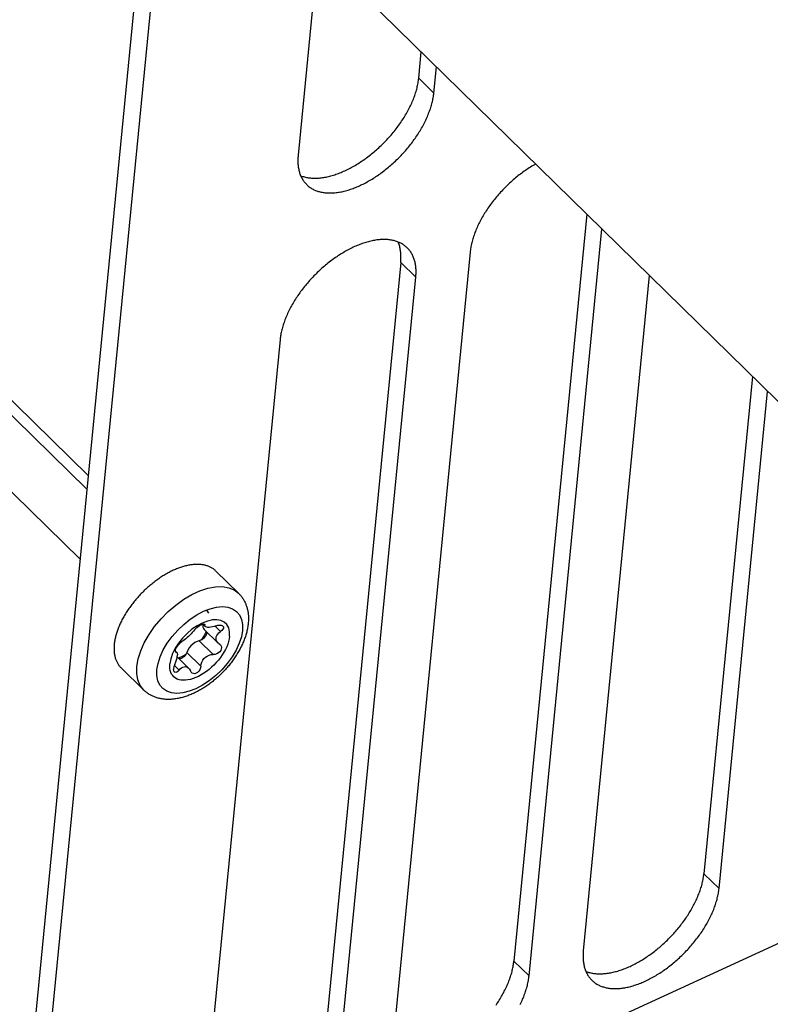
# Model space of a CAD drawing. Extents: x 0 to 594, y 0 to 420.
# Tile 44 of 105: x 519.74 to 524.17, y 106.43 to 112.25. Entities that reach past the tile are written whole.
import ezdxf

# ---------------------------------------------------------------- set-up
doc = ezdxf.new("R2010")
doc.units = 0
doc.header["$LTSCALE"] = 32.67
doc.layers.get('0').update_dxf_attribs({"linetype": 'CONTINUOUS'})
for name, color, linetype in [('CHAMFERS', 7, 'CONTINUOUS'), ('DATUM_AXIS', 7, 'CONTINUOUS'), ('ROUNDS', 7, 'CONTINUOUS')]:
    doc.layers.add(name, color=color, linetype=linetype)

msp = doc.modelspace()

# ---------------------------------------------------------------- linework, layer by layer
at = {"color": 7, "linetype": 'CONTINUOUS'}
for p, q in [((521.5013, 112.6533), (521.3833, 111.4461)), ((522.0953, 111.9013), (522.1105, 112.0562)), ((522.1845, 111.8139), (522.1996, 111.9688)), ((523.0881, 111.098), (522.6573, 106.6894)), ((522.7464, 106.602), (523.1773, 111.0106)), ((522.3987, 110.8737), (521.9452, 106.2342)), ((521.9891, 110.8139), (521.5356, 106.1744)), ((523.4566, 110.7368), (523.0669, 106.7492)), ((521.6248, 106.0871), (522.0782, 110.7265)), ((521.277, 110.3587), (520.8236, 105.7192)), ((524.0658, 110.1397), (523.7789, 107.2044)), ((523.8681, 107.117), (524.1549, 110.0524)), ((521.0318, 108.8606), (520.8981, 108.9917)), ((520.8206, 108.6783), (520.8354, 108.6638)), ((520.8225, 108.6764), (520.8214, 108.6711)), ((520.8284, 108.6469), (520.9088, 108.5682)), ((520.8425, 108.6332), (520.8429, 108.6262)), ((520.9179, 108.5613), (520.9233, 108.5572)), ((520.6585, 108.5193), (520.6664, 108.5116)), ((520.6622, 108.5137), (520.6599, 108.5147)), ((520.6693, 108.4851), (520.7369, 108.4188)), ((520.4718, 108.2893), (520.3381, 108.4203))]:
    msp.add_line(p, q, dxfattribs=at)
at = {"color": 9, "linetype": 'CONTINUOUS'}
for p, q in [((522.1845, 111.8139), (522.0953, 111.9013)), ((522.0782, 110.7265), (521.9891, 110.8139)), ((520.8264, 108.6791), (520.8327, 108.6729)), ((520.8926, 108.6663), (520.9251, 108.6344)), ((520.7996, 108.5802), (520.8825, 108.499)), ((520.6591, 108.5167), (520.6622, 108.5137)), ((520.7261, 108.5115), (520.8089, 108.4303)), ((520.6526, 108.4344), (520.6811, 108.4065)), ((523.8681, 107.117), (523.7789, 107.2044)), ((522.7464, 106.602), (522.6573, 106.6894))]:
    msp.add_line(p, q, dxfattribs=at)
at = {"color": 7, "linetype": 'CONTINUOUS'}
for points in [[(521.3983, 111.3258), (521.399, 111.3255), (521.4042, 111.3235), (521.4095, 111.3217), (521.4149, 111.32), (521.4204, 111.3184), (521.4261, 111.317), (521.4318, 111.3158), (521.4376, 111.3147), (521.4435, 111.3137), (521.4495, 111.3129), (521.4555, 111.3122), (521.4617, 111.3116), (521.4679, 111.3113), (521.4743, 111.311), (521.4807, 111.3109), (521.4871, 111.311), (521.4937, 111.3111), (521.5003, 111.3115), (521.507, 111.312), (521.5138, 111.3126), (521.5206, 111.3134), (521.5275, 111.3143), (521.5345, 111.3153), (521.5415, 111.3165), (521.5485, 111.3179), (521.5556, 111.3194), (521.5628, 111.321), (521.57, 111.3228), (521.5773, 111.3247), (521.5846, 111.3268), (521.5919, 111.329), (521.5993, 111.3313), (521.6067, 111.3338), (521.6141, 111.3364), (521.6216, 111.3391), (521.6291, 111.342), (521.6366, 111.3451), (521.6442, 111.3482), (521.6517, 111.3515), (521.6593, 111.3549), (521.6669, 111.3584), (521.6745, 111.3621), (521.6821, 111.3659), (521.6897, 111.3699), (521.6973, 111.3739), (521.7049, 111.3781), (521.7125, 111.3824), (521.7201, 111.3868), (521.7277, 111.3913), (521.7353, 111.396), (521.7429, 111.4007), (521.7504, 111.4056), (521.7579, 111.4106), (521.7654, 111.4157), (521.7729, 111.4209), (521.7804, 111.4262), (521.7878, 111.4317), (521.7952, 111.4372), (521.8025, 111.4428), (521.8098, 111.4485), (521.8171, 111.4543), (521.8243, 111.4603), (521.8315, 111.4663), (521.8387, 111.4723), (521.8457, 111.4785), (521.8528, 111.4848), (521.8597, 111.4911), (521.8666, 111.4976), (521.8735, 111.5041), (521.8803, 111.5107), (521.887, 111.5173), (521.8937, 111.5241), (521.9002, 111.5309), (521.9067, 111.5377), (521.9132, 111.5447), (521.9195, 111.5517), (521.9258, 111.5587), (521.932, 111.5658), (521.9381, 111.573), (521.9441, 111.5802), (521.95, 111.5875), (521.9559, 111.5948), (521.9616, 111.6021), (521.9672, 111.6095), (521.9728, 111.617), (521.9782, 111.6244), (521.9836, 111.6319), (521.9888, 111.6395), (521.994, 111.647), (521.999, 111.6546), (522.0039, 111.6622), (522.0087, 111.6699), (522.0134, 111.6775), (522.018, 111.6852), (522.0225, 111.6929), (522.0268, 111.7005), (522.0311, 111.7082), (522.0352, 111.7159), (522.0392, 111.7236), (522.043, 111.7313), (522.0468, 111.739), (522.0504, 111.7467), (522.0539, 111.7543), (522.0572, 111.762), (522.0605, 111.7696), (522.0636, 111.7772), (522.0665, 111.7848), (522.0694, 111.7924), (522.0721, 111.8), (522.0746, 111.8075), (522.0771, 111.815), (522.0794, 111.8224), (522.0815, 111.8298), (522.0835, 111.8372), (522.0854, 111.8445), (522.0871, 111.8518), (522.0887, 111.859), (522.0902, 111.8662), (522.0915, 111.8733), (522.0927, 111.8804), (522.0937, 111.8874), (522.0946, 111.8944), (522.0953, 111.9013)], [(521.4339, 111.2729), (521.4374, 111.2696), (521.4413, 111.2661), (521.4453, 111.2628), (521.4495, 111.2595), (521.4537, 111.2565), (521.4581, 111.2535), (521.4626, 111.2507), (521.4672, 111.248), (521.4719, 111.2455), (521.4768, 111.2431), (521.4817, 111.2408), (521.4868, 111.2387), (521.4919, 111.2367), (521.4972, 111.2348), (521.5025, 111.2331), (521.508, 111.2315), (521.5135, 111.2301), (521.5192, 111.2288), (521.5249, 111.2276), (521.5308, 111.2266), (521.5367, 111.2258), (521.5427, 111.225), (521.5488, 111.2245), (521.555, 111.224), (521.5612, 111.2237), (521.5676, 111.2236), (521.574, 111.2236), (521.5805, 111.2237), (521.587, 111.224), (521.5937, 111.2244), (521.6004, 111.225), (521.6071, 111.2257), (521.6139, 111.2265), (521.6208, 111.2275), (521.6278, 111.2287), (521.6348, 111.23), (521.6418, 111.2314), (521.6489, 111.233), (521.6561, 111.2347), (521.6633, 111.2365), (521.6705, 111.2385), (521.6778, 111.2406), (521.6851, 111.2429), (521.6925, 111.2453), (521.6998, 111.2478), (521.7073, 111.2505), (521.7147, 111.2533), (521.7222, 111.2562), (521.7296, 111.2593), (521.7372, 111.2625), (521.7447, 111.2658), (521.7522, 111.2693), (521.7598, 111.2729), (521.7673, 111.2766), (521.7749, 111.2804), (521.7824, 111.2844), (521.79, 111.2885), (521.7976, 111.2927), (521.8051, 111.297), (521.8127, 111.3015), (521.8202, 111.306), (521.8277, 111.3107), (521.8353, 111.3155), (521.8428, 111.3204), (521.8502, 111.3254), (521.8577, 111.3305), (521.8651, 111.3357), (521.8725, 111.341), (521.8799, 111.3465), (521.8872, 111.352), (521.8945, 111.3576), (521.9017, 111.3633), (521.9089, 111.3692), (521.9161, 111.3751), (521.9232, 111.3811), (521.9303, 111.3872), (521.9373, 111.3933), (521.9443, 111.3996), (521.9512, 111.4059), (521.958, 111.4124), (521.9648, 111.4189), (521.9716, 111.4254), (521.9782, 111.4321), (521.9848, 111.4388), (521.9913, 111.4456), (521.9978, 111.4524), (522.0041, 111.4593), (522.0104, 111.4663), (522.0166, 111.4733), (522.0228, 111.4804), (522.0288, 111.4875), (522.0348, 111.4947), (522.0406, 111.5019), (522.0464, 111.5092), (522.0521, 111.5165), (522.0577, 111.5239), (522.0632, 111.5313), (522.0686, 111.5387), (522.0739, 111.5462), (522.079, 111.5537), (522.0841, 111.5612), (522.0891, 111.5688), (522.094, 111.5763), (522.0987, 111.5839), (522.1034, 111.5915), (522.1079, 111.5992), (522.1123, 111.6068), (522.1167, 111.6144), (522.1208, 111.6221), (522.1249, 111.6297), (522.1289, 111.6374), (522.1327, 111.645), (522.1364, 111.6526), (522.14, 111.6603), (522.1434, 111.6679), (522.1467, 111.6755), (522.1499, 111.6831), (522.153, 111.6907), (522.1559, 111.6982), (522.1587, 111.7057), (522.1614, 111.7132), (522.164, 111.7207), (522.1664, 111.7281), (522.1686, 111.7355), (522.1708, 111.7429), (522.1728, 111.7502), (522.1746, 111.7575), (522.1763, 111.7647), (522.1779, 111.7719), (522.1794, 111.7791), (522.1807, 111.7862), (522.1818, 111.7932), (522.1828, 111.8002), (522.1837, 111.8071), (522.1845, 111.8139)], [(521.3833, 111.4461), (521.3827, 111.4393), (521.3822, 111.4326), (521.3819, 111.4259), (521.3817, 111.4194), (521.3817, 111.4129), (521.3818, 111.4064), (521.3821, 111.4001), (521.3825, 111.3938), (521.383, 111.3876), (521.3837, 111.3815), (521.3845, 111.3755), (521.3855, 111.3696), (521.3866, 111.3638), (521.3879, 111.3581), (521.3893, 111.3524), (521.3908, 111.3469), (521.3924, 111.3415), (521.3943, 111.3361), (521.3962, 111.3309), (521.3983, 111.3258), (521.4005, 111.3208), (521.4029, 111.3158), (521.4053, 111.3111), (521.408, 111.3064), (521.4107, 111.3018), (521.4136, 111.2973), (521.4166, 111.293), (521.4198, 111.2888), (521.423, 111.2847), (521.4264, 111.2807), (521.43, 111.2769), (521.4339, 111.2729)], [(522.7853, 111.3948), (522.778, 111.3906), (522.7704, 111.3862), (522.7629, 111.3816), (522.7554, 111.3769), (522.7479, 111.3721), (522.7404, 111.3672), (522.7329, 111.3622), (522.7254, 111.3571), (522.718, 111.3519), (522.7106, 111.3466), (522.7033, 111.3411), (522.6959, 111.3356), (522.6886, 111.33), (522.6814, 111.3243), (522.6742, 111.3184), (522.667, 111.3125), (522.6599, 111.3065), (522.6528, 111.3004), (522.6458, 111.2943), (522.6388, 111.288), (522.6319, 111.2817), (522.6251, 111.2753), (522.6183, 111.2688), (522.6116, 111.2622), (522.6049, 111.2555), (522.5983, 111.2488), (522.5918, 111.2421), (522.5854, 111.2352), (522.579, 111.2283), (522.5727, 111.2213), (522.5665, 111.2143), (522.5604, 111.2072), (522.5543, 111.2001), (522.5484, 111.1929), (522.5425, 111.1857), (522.5367, 111.1784), (522.531, 111.1711), (522.5254, 111.1637), (522.5199, 111.1563), (522.5146, 111.1489), (522.5093, 111.1414), (522.5041, 111.1339), (522.499, 111.1264), (522.494, 111.1188), (522.4891, 111.1113), (522.4844, 111.1037), (522.4797, 111.0961), (522.4752, 111.0885), (522.4708, 111.0808), (522.4665, 111.0732), (522.4623, 111.0655), (522.4582, 111.0579), (522.4543, 111.0503), (522.4504, 111.0426), (522.4467, 111.035), (522.4431, 111.0273), (522.4397, 111.0197), (522.4364, 111.0121), (522.4332, 111.0045), (522.4301, 110.997), (522.4272, 110.9894), (522.4244, 110.9819), (522.4217, 110.9744), (522.4192, 110.9669), (522.4167, 110.9595), (522.4145, 110.9521), (522.4123, 110.9447), (522.4104, 110.9374), (522.4085, 110.9301), (522.4068, 110.9229), (522.4052, 110.9157), (522.4038, 110.9085), (522.4025, 110.9015), (522.4013, 110.8944), (522.4003, 110.8874), (522.3994, 110.8805), (522.3987, 110.8737)], [(522.0276, 110.8997), (522.024, 110.9031), (522.0201, 110.9065), (522.0161, 110.9099), (522.012, 110.9131), (522.0077, 110.9162), (522.0033, 110.9191), (521.9988, 110.9219), (521.9942, 110.9246), (521.9895, 110.9272), (521.9847, 110.9296), (521.9797, 110.9318), (521.9747, 110.934), (521.9696, 110.936), (521.9643, 110.9378), (521.9589, 110.9395), (521.9535, 110.9411), (521.9479, 110.9426), (521.9423, 110.9438), (521.9365, 110.945), (521.9307, 110.946), (521.9248, 110.9469), (521.9188, 110.9476), (521.9127, 110.9482), (521.9065, 110.9486), (521.9002, 110.9489), (521.8939, 110.9491), (521.8875, 110.9491), (521.881, 110.9489), (521.8744, 110.9486), (521.8678, 110.9482), (521.8611, 110.9476), (521.8543, 110.9469), (521.8475, 110.9461), (521.8406, 110.9451), (521.8337, 110.9439), (521.8267, 110.9427), (521.8196, 110.9412), (521.8125, 110.9397), (521.8054, 110.938), (521.7982, 110.9361), (521.7909, 110.9341), (521.7837, 110.932), (521.7763, 110.9297), (521.769, 110.9273), (521.7616, 110.9248), (521.7542, 110.9221), (521.7468, 110.9193), (521.7393, 110.9164), (521.7318, 110.9133), (521.7243, 110.9101), (521.7168, 110.9068), (521.7092, 110.9033), (521.7017, 110.8998), (521.6941, 110.896), (521.6866, 110.8922), (521.679, 110.8882), (521.6715, 110.8842), (521.6639, 110.8799), (521.6563, 110.8756), (521.6488, 110.8712), (521.6412, 110.8666), (521.6337, 110.8619), (521.6262, 110.8572), (521.6187, 110.8523), (521.6112, 110.8472), (521.6038, 110.8421), (521.5964, 110.8369), (521.589, 110.8316), (521.5816, 110.8262), (521.5743, 110.8206), (521.567, 110.815), (521.5597, 110.8093), (521.5525, 110.8035), (521.5454, 110.7976), (521.5382, 110.7916), (521.5312, 110.7855), (521.5241, 110.7793), (521.5172, 110.773), (521.5103, 110.7667), (521.5034, 110.7603), (521.4966, 110.7538), (521.4899, 110.7472), (521.4832, 110.7406), (521.4767, 110.7339), (521.4701, 110.7271), (521.4637, 110.7202), (521.4573, 110.7133), (521.451, 110.7063), (521.4448, 110.6993), (521.4387, 110.6922), (521.4327, 110.6851), (521.4267, 110.6779), (521.4208, 110.6707), (521.4151, 110.6634), (521.4094, 110.6561), (521.4038, 110.6487), (521.3983, 110.6413), (521.3929, 110.6339), (521.3876, 110.6264), (521.3824, 110.6189), (521.3773, 110.6114), (521.3724, 110.6039), (521.3675, 110.5963), (521.3627, 110.5887), (521.3581, 110.5811), (521.3535, 110.5735), (521.3491, 110.5658), (521.3448, 110.5582), (521.3406, 110.5506), (521.3365, 110.5429), (521.3326, 110.5353), (521.3288, 110.5276), (521.3251, 110.52), (521.3215, 110.5124), (521.318, 110.5047), (521.3147, 110.4971), (521.3115, 110.4895), (521.3085, 110.482), (521.3055, 110.4744), (521.3027, 110.4669), (521.3, 110.4594), (521.2975, 110.4519), (521.2951, 110.4445), (521.2928, 110.4371), (521.2907, 110.4297), (521.2887, 110.4224), (521.2868, 110.4151), (521.2851, 110.4079), (521.2835, 110.4007), (521.2821, 110.3936), (521.2808, 110.3865), (521.2796, 110.3794), (521.2786, 110.3725), (521.2777, 110.3656), (521.277, 110.3587)], [(521.9891, 110.8139), (521.9897, 110.8207), (521.9901, 110.8275), (521.9904, 110.8342), (521.9906, 110.8408), (521.9906, 110.8473), (521.9905, 110.8538), (521.9902, 110.8602), (521.9898, 110.8665), (521.9893, 110.8727), (521.9886, 110.8788), (521.9877, 110.8848), (521.9867, 110.8908), (521.9856, 110.8966), (521.9843, 110.9024), (521.9829, 110.9081), (521.9814, 110.9136), (521.9797, 110.9191), (521.9779, 110.9244), (521.9759, 110.9297), (521.974, 110.9342)], [(522.0782, 110.7265), (522.0788, 110.7333), (522.0792, 110.7401), (522.0795, 110.7467), (522.0797, 110.7533), (522.0797, 110.7598), (522.0796, 110.7662), (522.0794, 110.7725), (522.079, 110.7788), (522.0784, 110.785), (522.0777, 110.7911), (522.0769, 110.7971), (522.076, 110.803), (522.0748, 110.8088), (522.0736, 110.8146), (522.0722, 110.8202), (522.0707, 110.8257), (522.069, 110.8312), (522.0672, 110.8365), (522.0653, 110.8417), (522.0632, 110.8469), (522.061, 110.8519), (522.0586, 110.8568), (522.0561, 110.8616), (522.0535, 110.8663), (522.0507, 110.8708), (522.0479, 110.8753), (522.0448, 110.8796), (522.0417, 110.8838), (522.0384, 110.8879), (522.035, 110.8919), (522.0315, 110.8957), (522.0276, 110.8997)], [(520.8981, 108.9917), (520.8965, 108.9932), (520.8934, 108.9961), (520.8901, 108.9988), (520.8868, 109.0015), (520.8834, 109.004), (520.8798, 109.0065), (520.8762, 109.0088), (520.8725, 109.011), (520.8686, 109.0131), (520.8647, 109.0151), (520.8607, 109.017), (520.8566, 109.0187), (520.8525, 109.0204), (520.8482, 109.0219), (520.8438, 109.0233), (520.8394, 109.0246), (520.8349, 109.0258), (520.8303, 109.0269), (520.8256, 109.0278), (520.8209, 109.0287), (520.8161, 109.0294), (520.8112, 109.03), (520.8062, 109.0305), (520.8012, 109.0308), (520.7961, 109.031), (520.7909, 109.0312), (520.7857, 109.0312), (520.7804, 109.031), (520.775, 109.0308), (520.7696, 109.0304), (520.7642, 109.03), (520.7587, 109.0294), (520.7531, 109.0286), (520.7475, 109.0278), (520.7418, 109.0269), (520.7361, 109.0258), (520.7303, 109.0246), (520.7245, 109.0233), (520.7187, 109.0219), (520.7128, 109.0203), (520.7069, 109.0187), (520.701, 109.0169), (520.695, 109.015), (520.689, 109.013), (520.683, 109.0109), (520.6769, 109.0087), (520.6709, 109.0064), (520.6648, 109.004), (520.6587, 109.0014), (520.6526, 108.9987), (520.6464, 108.996), (520.6403, 108.9931), (520.6341, 108.9901), (520.628, 108.9871), (520.6218, 108.9839), (520.6156, 108.9806), (520.6095, 108.9772), (520.6033, 108.9737), (520.5972, 108.9701), (520.591, 108.9664), (520.5849, 108.9627), (520.5788, 108.9588), (520.5727, 108.9548), (520.5666, 108.9508), (520.5605, 108.9466), (520.5544, 108.9424), (520.5484, 108.9381), (520.5424, 108.9337), (520.5364, 108.9292), (520.5305, 108.9246), (520.5246, 108.92), (520.5187, 108.9152), (520.5129, 108.9104), (520.507, 108.9055), (520.5013, 108.9006), (520.4956, 108.8956), (520.4899, 108.8905), (520.4843, 108.8853), (520.4787, 108.8801), (520.4732, 108.8748), (520.4677, 108.8694), (520.4623, 108.864), (520.4569, 108.8585), (520.4516, 108.853), (520.4463, 108.8474), (520.4412, 108.8418), (520.4361, 108.8361), (520.431, 108.8304), (520.426, 108.8246), (520.4211, 108.8188), (520.4163, 108.8129), (520.4115, 108.807), (520.4068, 108.8011), (520.4022, 108.7951), (520.3977, 108.7891), (520.3932, 108.7831), (520.3889, 108.777), (520.3846, 108.7709), (520.3804, 108.7648), (520.3763, 108.7586), (520.3723, 108.7525), (520.3683, 108.7463), (520.3645, 108.7401), (520.3608, 108.7339), (520.3571, 108.7277), (520.3535, 108.7215), (520.3501, 108.7153), (520.3467, 108.709), (520.3435, 108.7028), (520.3403, 108.6966), (520.3372, 108.6904), (520.3343, 108.6841), (520.3314, 108.6779), (520.3287, 108.6717), (520.3261, 108.6655), (520.3235, 108.6594), (520.3211, 108.6532), (520.3188, 108.6471), (520.3166, 108.641), (520.3145, 108.6349), (520.3125, 108.6288), (520.3106, 108.6228), (520.3089, 108.6168), (520.3072, 108.6108), (520.3057, 108.6049), (520.3043, 108.599), (520.303, 108.5931), (520.3018, 108.5873), (520.3007, 108.5815), (520.2998, 108.5758), (520.2989, 108.5701), (520.2982, 108.5645), (520.2976, 108.5589)], [(521.0318, 108.8606), (521.035, 108.8574), (521.0382, 108.854), (521.0413, 108.8505), (521.0444, 108.847), (521.0473, 108.8433), (521.0502, 108.8396), (521.0529, 108.8358), (521.0556, 108.8319), (521.0582, 108.828), (521.0607, 108.8239), (521.0631, 108.8198), (521.0654, 108.8156), (521.0677, 108.8112), (521.0698, 108.8069), (521.0719, 108.8024), (521.0738, 108.7978), (521.0756, 108.7932), (521.0774, 108.7884), (521.079, 108.7836), (521.0806, 108.7787), (521.082, 108.7736), (521.0833, 108.7685), (521.0845, 108.7634), (521.0857, 108.7581), (521.0866, 108.7527), (521.0875, 108.7473), (521.0883, 108.7418), (521.0889, 108.7362), (521.0894, 108.7305), (521.0898, 108.7247), (521.09, 108.7189), (521.0901, 108.713), (521.0901, 108.707), (521.09, 108.701), (521.0897, 108.6949), (521.0893, 108.6888), (521.0888, 108.6826)], [(520.8395, 108.7655), (520.8432, 108.7616), (520.8539, 108.7439), (520.8541, 108.7431)], [(520.9786, 108.6064), (520.9786, 108.6328), (520.9733, 108.6561), (520.9627, 108.6753), (520.9474, 108.6899), (520.9275, 108.6997), (520.9038, 108.7041), (520.877, 108.703), (520.848, 108.6965), (520.8177, 108.6849), (520.7869, 108.6684), (520.7567, 108.6477), (520.7277, 108.6232), (520.701, 108.5957), (520.6774, 108.5661), (520.6576, 108.5355), (520.6421, 108.5043), (520.6315, 108.4736), (520.626, 108.4445)], [(521.0888, 108.6826), (521.0881, 108.6763), (521.0873, 108.6701), (521.0863, 108.6638), (521.0853, 108.6574), (521.0841, 108.651), (521.0827, 108.6446), (521.0813, 108.6381), (521.0797, 108.6317), (521.0779, 108.6252), (521.0761, 108.6187), (521.0741, 108.6123), (521.0721, 108.6058), (521.0699, 108.5993), (521.0676, 108.5929), (521.0651, 108.5864), (521.0626, 108.5799), (521.06, 108.5735), (521.0572, 108.5671), (521.0543, 108.5607), (521.0514, 108.5543), (521.0483, 108.5479), (521.0452, 108.5416), (521.0419, 108.5353), (521.0386, 108.529), (521.0351, 108.5227), (521.0316, 108.5165), (521.0279, 108.5103), (521.0242, 108.5041), (521.0204, 108.498), (521.0165, 108.4919), (521.0126, 108.4858), (521.0085, 108.4798), (521.0044, 108.4738), (521.0002, 108.4679), (520.9959, 108.462), (520.9915, 108.4561), (520.9871, 108.4503), (520.9825, 108.4445), (520.978, 108.4388), (520.9733, 108.4331), (520.9686, 108.4274), (520.9638, 108.4219), (520.9589, 108.4163), (520.954, 108.4108), (520.949, 108.4054), (520.9439, 108.4001), (520.9388, 108.3947), (520.9336, 108.3895), (520.9284, 108.3843), (520.9231, 108.3792), (520.9178, 108.3741), (520.9124, 108.3691), (520.9069, 108.3641), (520.9014, 108.3593), (520.8959, 108.3544), (520.8903, 108.3497), (520.8846, 108.345), (520.8789, 108.3404), (520.8732, 108.3359), (520.8674, 108.3315), (520.8616, 108.3271), (520.8557, 108.3228), (520.8498, 108.3186), (520.8439, 108.3145), (520.8379, 108.3104), (520.8319, 108.3064), (520.8258, 108.3026), (520.8197, 108.2988), (520.8136, 108.2951), (520.8075, 108.2914), (520.8013, 108.2879), (520.7951, 108.2845), (520.7888, 108.2812), (520.7826, 108.2779), (520.7763, 108.2748), (520.77, 108.2717), (520.7637, 108.2688), (520.7574, 108.266), (520.751, 108.2633), (520.7447, 108.2606), (520.7383, 108.2581), (520.7319, 108.2558), (520.7255, 108.2535), (520.7191, 108.2513), (520.7127, 108.2493), (520.7063, 108.2473), (520.7, 108.2456), (520.6936, 108.2439), (520.6873, 108.2423), (520.6809, 108.2409), (520.6746, 108.2396), (520.6683, 108.2385), (520.6621, 108.2374), (520.6559, 108.2365), (520.6497, 108.2358), (520.6435, 108.2351), (520.6375, 108.2346), (520.6315, 108.2343), (520.6255, 108.234), (520.6196, 108.2339), (520.6137, 108.2339), (520.608, 108.2341), (520.6023, 108.2344), (520.5966, 108.2348), (520.5911, 108.2353), (520.5856, 108.2359), (520.5802, 108.2367), (520.5749, 108.2376), (520.5697, 108.2386), (520.5645, 108.2397), (520.5594, 108.2409), (520.5544, 108.2422), (520.5495, 108.2437), (520.5447, 108.2452), (520.5399, 108.2469), (520.5353, 108.2486), (520.5307, 108.2505), (520.5262, 108.2524), (520.5218, 108.2545), (520.5175, 108.2566), (520.5132, 108.2588), (520.509, 108.2611), (520.5049, 108.2636), (520.5009, 108.2661), (520.497, 108.2687), (520.4932, 108.2713), (520.4894, 108.2741), (520.4857, 108.277), (520.4821, 108.2799), (520.4786, 108.283), (520.4752, 108.2861), (520.4718, 108.2893)], [(520.7711, 108.6446), (520.7652, 108.6371), (520.7585, 108.6293), (520.7511, 108.6213), (520.7437, 108.6138), (520.7358, 108.6062), (520.7277, 108.5989), (520.7197, 108.592), (520.7119, 108.5859), (520.7046, 108.5805), (520.6976, 108.576)], [(520.7711, 108.6446), (520.7771, 108.6515), (520.7846, 108.6583), (520.793, 108.6647), (520.8019, 108.6704), (520.8105, 108.6748), (520.8184, 108.6778), (520.8249, 108.6792), (520.8296, 108.6788), (520.8315, 108.6776)], [(520.8214, 108.6711), (520.8215, 108.6614), (520.824, 108.6533), (520.8284, 108.6469)], [(520.8315, 108.6776), (520.8322, 108.6767), (520.8327, 108.6729)], [(520.8353, 108.6638), (520.8347, 108.6645), (520.8328, 108.6683), (520.8327, 108.6729)], [(520.899, 108.6685), (520.8876, 108.6646), (520.8769, 108.6617), (520.867, 108.6597), (520.8581, 108.6588), (520.8502, 108.6588), (520.8436, 108.6597), (520.8384, 108.6616), (520.8353, 108.6638)], [(520.899, 108.6685), (520.9101, 108.6717), (520.9206, 108.6728), (520.9293, 108.6721), (520.9358, 108.6697), (520.939, 108.6673)], [(520.9419, 108.6547), (520.9388, 108.6479), (520.933, 108.6409), (520.9251, 108.6344)], [(520.939, 108.6673), (520.9404, 108.6657), (520.9424, 108.6606), (520.9419, 108.6547)], [(520.9786, 108.6064), (520.9764, 108.5918), (520.9729, 108.5766), (520.9681, 108.561), (520.9618, 108.5452), (520.9543, 108.5292), (520.9456, 108.5131), (520.9357, 108.4972), (520.9248, 108.4815), (520.9128, 108.4661), (520.9, 108.4512), (520.8864, 108.4369), (520.8721, 108.4234), (520.8572, 108.4106), (520.8419, 108.3988), (520.8263, 108.388), (520.8105, 108.3783), (520.7946, 108.3698), (520.7788, 108.3625), (520.7632, 108.3566), (520.7479, 108.352), (520.733, 108.3488), (520.7187, 108.347), (520.705, 108.3467), (520.6922, 108.3478), (520.6802, 108.3503), (520.6692, 108.3543), (520.6593, 108.3596), (520.6505, 108.3663), (520.643, 108.3742), (520.6367, 108.3834), (520.6318, 108.3937), (520.6282, 108.4051), (520.6261, 108.4174), (520.6253, 108.4306), (520.626, 108.4445)], [(520.8373, 108.61), (520.8315, 108.6016), (520.8244, 108.5939), (520.8163, 108.5875), (520.8079, 108.5828), (520.7996, 108.5802)], [(520.8408, 108.6348), (520.8284, 108.6109), (520.8105, 108.5843)], [(520.8429, 108.6262), (520.8419, 108.6211), (520.84, 108.6156), (520.8373, 108.61)], [(520.8985, 108.5955), (520.9004, 108.6041), (520.9038, 108.6118), (520.9088, 108.6192), (520.916, 108.6271), (520.9251, 108.6344)], [(520.9088, 108.5682), (520.9044, 108.5733), (520.9008, 108.5798), (520.8987, 108.587), (520.8985, 108.5955)], [(520.2976, 108.5589), (520.2971, 108.5533), (520.2968, 108.5479), (520.2965, 108.5425), (520.2964, 108.5371), (520.2964, 108.5318), (520.2965, 108.5266), (520.2967, 108.5214), (520.297, 108.5163), (520.2975, 108.5113), (520.2981, 108.5064), (520.2988, 108.5015), (520.2996, 108.4967), (520.3005, 108.4919), (520.3016, 108.4873), (520.3027, 108.4827), (520.304, 108.4782), (520.3054, 108.4738), (520.3069, 108.4695), (520.3085, 108.4653), (520.3103, 108.4611), (520.3121, 108.4571), (520.3141, 108.4531), (520.3161, 108.4493), (520.3183, 108.4455), (520.3206, 108.4418), (520.323, 108.4382), (520.3255, 108.4347), (520.3281, 108.4314), (520.3309, 108.4281), (520.3337, 108.4249), (520.3366, 108.4218), (520.3381, 108.4203)], [(520.6599, 108.5147), (520.6594, 108.5153), (520.6585, 108.5192), (520.6594, 108.525)], [(520.6594, 108.525), (520.662, 108.5322), (520.6662, 108.5402), (520.6714, 108.5487), (520.6777, 108.5571), (520.6845, 108.5648), (520.6912, 108.5713), (520.6976, 108.576)], [(520.7996, 108.5802), (520.7871, 108.5763), (520.7742, 108.5696), (520.7616, 108.5606), (520.7499, 108.5497), (520.7397, 108.5375), (520.7317, 108.5245), (520.7261, 108.5115)], [(520.9307, 108.5401), (520.9297, 108.5313), (520.9261, 108.5227), (520.9203, 108.5148), (520.9124, 108.508), (520.903, 108.5029), (520.8929, 108.4998), (520.8825, 108.499)], [(520.9179, 108.5613), (520.9103, 108.5668), (520.9088, 108.5682)], [(520.9233, 108.5572), (520.9247, 108.5557), (520.9291, 108.5485), (520.9307, 108.5401)], [(520.655, 108.4406), (520.6611, 108.4553), (520.6656, 108.4685), (520.6684, 108.4797), (520.6701, 108.4907)], [(520.6622, 108.5137), (520.6657, 108.5122), (520.6664, 108.5116)], [(520.6664, 108.5116), (520.6683, 108.5088), (520.6698, 108.5044), (520.6704, 108.4986), (520.6701, 108.4907)], [(520.7204, 108.5), (520.7019, 108.4886), (520.6773, 108.4773)], [(520.6932, 108.4755), (520.685, 108.4727), (520.6822, 108.4724)], [(520.7261, 108.5115), (520.7224, 108.503), (520.7168, 108.4946), (520.7097, 108.4868), (520.7017, 108.4803), (520.6932, 108.4755)], [(520.8089, 108.4303), (520.8109, 108.4427), (520.8147, 108.4544), (520.8204, 108.4651), (520.8275, 108.4746), (520.8363, 108.483), (520.8466, 108.4901), (520.8577, 108.4952), (520.8697, 108.4982), (520.8825, 108.499)], [(520.655, 108.4406), (520.652, 108.4331), (520.6498, 108.4255), (520.6485, 108.4177), (520.6482, 108.4104)], [(520.6532, 108.3957), (520.6519, 108.3973), (520.6493, 108.4029), (520.6482, 108.4104)], [(520.6811, 108.4065), (520.6878, 108.414), (520.695, 108.4199), (520.7025, 108.4242), (520.7104, 108.4268), (520.7185, 108.4274), (520.7266, 108.4256), (520.7345, 108.421), (520.7368, 108.4189)], [(520.7368, 108.4189), (520.7416, 108.4132), (520.7474, 108.4021)], [(520.8089, 108.4303), (520.807, 108.4195), (520.803, 108.4092), (520.7972, 108.4004), (520.7899, 108.3931), (520.7818, 108.3881), (520.7733, 108.3857), (520.7651, 108.386), (520.7579, 108.389), (520.7538, 108.3921)], [(520.6811, 108.4065), (520.6741, 108.3992), (520.6672, 108.3946), (520.6611, 108.3928), (520.656, 108.3938), (520.6532, 108.3957)], [(520.7538, 108.3921), (520.7518, 108.3944), (520.7474, 108.4021)], [(523.0819, 106.6289), (523.0846, 106.6278), (523.0897, 106.6259), (523.0949, 106.6242), (523.1001, 106.6226), (523.1055, 106.6212), (523.1109, 106.6199), (523.1164, 106.6187), (523.1221, 106.6176), (523.1278, 106.6167), (523.1336, 106.6159), (523.1394, 106.6153), (523.1454, 106.6147), (523.1514, 106.6144), (523.1575, 106.6141), (523.1637, 106.614), (523.1699, 106.614), (523.1762, 106.6142), (523.1826, 106.6145), (523.1891, 106.6149), (523.1956, 106.6155), (523.2022, 106.6162), (523.2088, 106.6171), (523.2155, 106.618), (523.2222, 106.6191), (523.229, 106.6204), (523.2359, 106.6218), (523.2428, 106.6233), (523.2497, 106.6249), (523.2567, 106.6267), (523.2637, 106.6286), (523.2707, 106.6306), (523.2778, 106.6328), (523.285, 106.6351), (523.2921, 106.6375), (523.2993, 106.6401), (523.3065, 106.6427), (523.3138, 106.6456), (523.321, 106.6485), (523.3283, 106.6515), (523.3356, 106.6547), (523.3429, 106.658), (523.3502, 106.6614), (523.3576, 106.665), (523.3649, 106.6686), (523.3723, 106.6724), (523.3796, 106.6763), (523.3869, 106.6803), (523.3943, 106.6844), (523.4016, 106.6886), (523.409, 106.693), (523.4163, 106.6974), (523.4236, 106.702), (523.4309, 106.7067), (523.4381, 106.7114), (523.4454, 106.7163), (523.4526, 106.7213), (523.4598, 106.7264), (523.467, 106.7315), (523.4742, 106.7368), (523.4813, 106.7422), (523.4884, 106.7476), (523.4954, 106.7532), (523.5024, 106.7588), (523.5094, 106.7645), (523.5163, 106.7703), (523.5232, 106.7762), (523.53, 106.7822), (523.5368, 106.7883), (523.5435, 106.7944), (523.5502, 106.8006), (523.5568, 106.8069), (523.5633, 106.8132), (523.5698, 106.8197), (523.5763, 106.8261), (523.5826, 106.8327), (523.5889, 106.8393), (523.5951, 106.846), (523.6013, 106.8527), (523.6074, 106.8595), (523.6134, 106.8664), (523.6193, 106.8733), (523.6251, 106.8802), (523.6309, 106.8872), (523.6366, 106.8942), (523.6421, 106.9013), (523.6476, 106.9084), (523.6531, 106.9156), (523.6584, 106.9228), (523.6636, 106.93), (523.6687, 106.9372), (523.6738, 106.9445), (523.6787, 106.9518), (523.6835, 106.9592), (523.6883, 106.9665), (523.6929, 106.9739), (523.6974, 106.9812), (523.7018, 106.9886), (523.7061, 106.9961), (523.7103, 107.0035), (523.7144, 107.0109), (523.7184, 107.0183), (523.7223, 107.0257), (523.726, 107.0332), (523.7297, 107.0406), (523.7332, 107.048), (523.7366, 107.0554), (523.7398, 107.0628), (523.743, 107.0701), (523.746, 107.0775), (523.749, 107.0849), (523.7517, 107.0922), (523.7544, 107.0995), (523.757, 107.1067), (523.7594, 107.114), (523.7616, 107.1212), (523.7638, 107.1284), (523.7658, 107.1355), (523.7677, 107.1426), (523.7695, 107.1497), (523.7711, 107.1567), (523.7727, 107.1636), (523.774, 107.1706), (523.7753, 107.1774), (523.7764, 107.1843), (523.7774, 107.191), (523.7782, 107.1977), (523.7789, 107.2044)], [(523.1175, 106.576), (523.121, 106.5727), (523.1249, 106.5692), (523.129, 106.5659), (523.1331, 106.5626), (523.1374, 106.5596), (523.1417, 106.5566), (523.1462, 106.5538), (523.1508, 106.5511), (523.1556, 106.5486), (523.1604, 106.5462), (523.1653, 106.5439), (523.1704, 106.5418), (523.1755, 106.5398), (523.1808, 106.5379), (523.1861, 106.5362), (523.1916, 106.5346), (523.1971, 106.5332), (523.2028, 106.5319), (523.2085, 106.5307), (523.2144, 106.5297), (523.2203, 106.5289), (523.2263, 106.5281), (523.2324, 106.5276), (523.2386, 106.5271), (523.2448, 106.5268), (523.2512, 106.5267), (523.2576, 106.5267), (523.2641, 106.5268), (523.2706, 106.5271), (523.2773, 106.5275), (523.284, 106.5281), (523.2907, 106.5288), (523.2976, 106.5297), (523.3044, 106.5307), (523.3114, 106.5318), (523.3184, 106.5331), (523.3254, 106.5345), (523.3325, 106.5361), (523.3397, 106.5378), (523.3469, 106.5396), (523.3541, 106.5416), (523.3614, 106.5437), (523.3687, 106.546), (523.3761, 106.5484), (523.3835, 106.5509), (523.3909, 106.5536), (523.3983, 106.5564), (523.4058, 106.5593), (523.4133, 106.5624), (523.4208, 106.5656), (523.4283, 106.5689), (523.4358, 106.5724), (523.4434, 106.576), (523.4509, 106.5797), (523.4585, 106.5835), (523.4661, 106.5875), (523.4736, 106.5916), (523.4812, 106.5958), (523.4887, 106.6001), (523.4963, 106.6046), (523.5038, 106.6091), (523.5114, 106.6138), (523.5189, 106.6186), (523.5264, 106.6235), (523.5338, 106.6285), (523.5413, 106.6336), (523.5487, 106.6388), (523.5561, 106.6441), (523.5635, 106.6496), (523.5708, 106.6551), (523.5781, 106.6607), (523.5853, 106.6665), (523.5926, 106.6723), (523.5997, 106.6782), (523.6068, 106.6842), (523.6139, 106.6903), (523.6209, 106.6964), (523.6279, 106.7027), (523.6348, 106.709), (523.6417, 106.7155), (523.6484, 106.722), (523.6552, 106.7285), (523.6618, 106.7352), (523.6684, 106.7419), (523.6749, 106.7487), (523.6814, 106.7555), (523.6877, 106.7624), (523.694, 106.7694), (523.7002, 106.7764), (523.7064, 106.7835), (523.7124, 106.7906), (523.7184, 106.7978), (523.7242, 106.805), (523.73, 106.8123), (523.7357, 106.8196), (523.7413, 106.827), (523.7468, 106.8344), (523.7522, 106.8418), (523.7575, 106.8493), (523.7627, 106.8568), (523.7677, 106.8643), (523.7727, 106.8719), (523.7776, 106.8794), (523.7824, 106.887), (523.787, 106.8946), (523.7915, 106.9023), (523.796, 106.9099), (523.8003, 106.9175), (523.8045, 106.9252), (523.8085, 106.9328), (523.8125, 106.9405), (523.8163, 106.9481), (523.82, 106.9557), (523.8236, 106.9634), (523.827, 106.971), (523.8304, 106.9786), (523.8336, 106.9862), (523.8366, 106.9938), (523.8396, 107.0013), (523.8424, 107.0088), (523.845, 107.0163), (523.8476, 107.0238), (523.85, 107.0312), (523.8522, 107.0386), (523.8544, 107.046), (523.8564, 107.0533), (523.8582, 107.0606), (523.8599, 107.0678), (523.8615, 107.075), (523.863, 107.0822), (523.8643, 107.0893), (523.8654, 107.0963), (523.8665, 107.1033), (523.8673, 107.1102), (523.8681, 107.117)], [(523.0669, 106.7492), (523.0663, 106.7424), (523.0658, 106.7357), (523.0655, 106.729), (523.0654, 106.7225), (523.0653, 106.716), (523.0654, 106.7095), (523.0657, 106.7032), (523.0661, 106.6969), (523.0666, 106.6907), (523.0673, 106.6846), (523.0682, 106.6786), (523.0691, 106.6727), (523.0702, 106.6669), (523.0715, 106.6612), (523.0729, 106.6555), (523.0744, 106.65), (523.0761, 106.6446), (523.0779, 106.6392), (523.0798, 106.634), (523.0819, 106.6289), (523.0841, 106.6239), (523.0865, 106.619), (523.0889, 106.6142), (523.0916, 106.6095), (523.0943, 106.6049), (523.0972, 106.6005), (523.1002, 106.5961), (523.1034, 106.5919), (523.1067, 106.5878), (523.1101, 106.5838), (523.1136, 106.58), (523.1175, 106.576)], [(522.5521, 106.4295), (522.557, 106.4368), (522.5619, 106.4442), (522.5666, 106.4515), (522.5712, 106.4589), (522.5758, 106.4663), (522.5802, 106.4737), (522.5845, 106.4811), (522.5887, 106.4885), (522.5928, 106.4959), (522.5968, 106.5033), (522.6006, 106.5107), (522.6044, 106.5182), (522.608, 106.5256), (522.6115, 106.533), (522.6149, 106.5404), (522.6182, 106.5478), (522.6214, 106.5552), (522.6244, 106.5625), (522.6273, 106.5699), (522.6301, 106.5772), (522.6328, 106.5845), (522.6353, 106.5918), (522.6377, 106.599), (522.64, 106.6062), (522.6422, 106.6134), (522.6442, 106.6205), (522.6461, 106.6276), (522.6479, 106.6347), (522.6495, 106.6417), (522.651, 106.6487), (522.6524, 106.6556), (522.6536, 106.6625), (522.6547, 106.6693), (522.6557, 106.676), (522.6566, 106.6828), (522.6573, 106.6894)], [(522.6946, 106.4331), (522.6984, 106.4408), (522.7019, 106.4484), (522.7054, 106.456), (522.7087, 106.4636), (522.7119, 106.4712), (522.715, 106.4788), (522.7179, 106.4863), (522.7207, 106.4939), (522.7234, 106.5013), (522.7259, 106.5088), (522.7283, 106.5163), (522.7306, 106.5237), (522.7327, 106.531), (522.7347, 106.5383), (522.7366, 106.5456), (522.7383, 106.5529), (522.7399, 106.5601), (522.7413, 106.5672), (522.7426, 106.5743), (522.7438, 106.5813), (522.7448, 106.5883), (522.7457, 106.5952), (522.7464, 106.602)]]:
    msp.add_lwpolyline(points, dxfattribs=at)
at = {"color": 9, "linetype": 'CONTINUOUS'}
for points in [[(520.4313, 108.4278), (520.4391, 108.4727), (520.4539, 108.5198), (520.4753, 108.5682), (520.503, 108.6167), (520.5361, 108.6643), (520.5741, 108.7099), (520.6161, 108.7525), (520.6611, 108.7911), (520.7081, 108.8249), (520.7561, 108.8531), (520.804, 108.8751), (520.8507, 108.8904), (520.8952, 108.8987), (520.9366, 108.8997), (520.9738, 108.8934), (521.006, 108.8801), (521.0318, 108.8606)], [(520.5499, 108.4096), (520.5565, 108.4467), (520.5691, 108.4858), (520.5875, 108.5258), (520.6111, 108.5657), (520.6396, 108.6049), (520.6722, 108.6423), (520.708, 108.6767), (520.746, 108.7072), (520.7854, 108.7332), (520.8251, 108.7541), (520.8643, 108.7693), (520.9018, 108.7785), (520.9369, 108.7815), (520.9688, 108.7783), (520.9966, 108.7688), (521.0196, 108.7534), (521.0372, 108.7325), (521.0491, 108.7064), (521.055, 108.6758), (521.0547, 108.6413)], [(521.0547, 108.6413), (521.0481, 108.6043), (521.0354, 108.5652), (521.0171, 108.5251), (520.9935, 108.4853), (520.965, 108.446), (520.9324, 108.4087), (520.8966, 108.3743), (520.8585, 108.3437), (520.8192, 108.3177), (520.7794, 108.2969), (520.7403, 108.2817), (520.7028, 108.2724), (520.6676, 108.2694), (520.6358, 108.2726), (520.608, 108.2821), (520.585, 108.2975), (520.5674, 108.3184), (520.5554, 108.3445), (520.5495, 108.3752), (520.5499, 108.4096)], [(520.4718, 108.2893), (520.4508, 108.3166), (520.4372, 108.3489), (520.4307, 108.3863), (520.4313, 108.4278)]]:
    msp.add_lwpolyline(points, dxfattribs=at)
at = {"layer": 'CHAMFERS', "color": 7, "linetype": 'CONTINUOUS'}
for p, q in [((491.6915, 137.4418), (520.1443, 109.555)), ((491.6522, 137.3926), (520.1364, 109.4751)), ((520.0961, 109.0619), (491.6118, 136.9794))]:
    msp.add_line(p, q, dxfattribs=at)
at = {"layer": 'DATUM_AXIS', "color": 7, "linetype": 'CONTINUOUS'}
msp.add_line((520.9715, 113.1725), (530.3014, 104.0282), dxfattribs=at)
at = {"layer": 'ROUNDS', "color": 7, "linetype": 'CONTINUOUS'}
for p, q in [((520.9919, 118.2286), (519.6728, 104.7306)), ((521.0811, 118.1412), (519.7725, 104.752))]:
    msp.add_line(p, q, dxfattribs=at)
at = {"layer": 'ROUNDS', "color": 9, "linetype": 'CONTINUOUS'}
msp.add_line((526.4397, 107.8131), (520.6758, 105.1667), dxfattribs=at)

doc.saveas('drawing.dxf')
